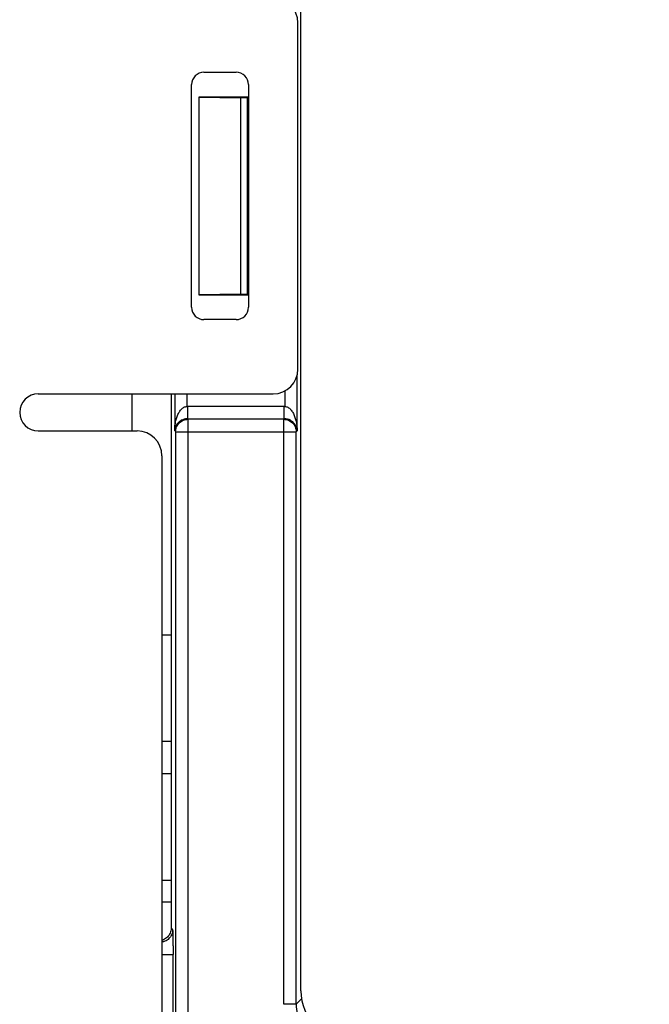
# Model space of a CAD drawing. Header units: millimetres. Extents: x -630 to 1463, y 209 to 1094.
# Tile 29 of 42: x -280 to -255, y 561 to 601. Entities that reach past the tile are written whole.
import ezdxf

# ---------------------------------------------------------------- set-up
doc = ezdxf.new("R2010")
doc.units = ezdxf.units.MM
doc.header["$LTSCALE"] = 32.67
doc.header["$PDMODE"] = 3
doc.header["$PDSIZE"] = 0.3125
doc.layers.get('0').update_dxf_attribs({"linetype": 'CONTINUOUS'})
doc.layers.get('Defpoints').update_dxf_attribs({"linetype": 'CONTINUOUS'})
doc.layers.add('7_ALL_FEATURES', color=7, linetype='CONTINUOUS')
doc.styles.get("Standard").update_dxf_attribs({"font": 'txt', "width": 0.7})
doc.dimstyles.new('DIMSTYLE_1', dxfattribs={"dimtxt": 5, "dimasz": 0.1875, "dimexe": 0.18, "dimexo": 0.0625, "dimgap": 0.09, "dimtad": 1, "dimdsep": 46, "dimtxsty": 'Standard', "dimblk": '_FILLED', "dimblk1": '_FILLED', "dimblk2": '_FILLED', "dimcen": 0.09, "dimadec": 0, "dimazin": 0, "dimtp": 0.01, "dimtm": 0.01, "dimtfac": 1, "dimtofl": 0, "dimtmove": 0, "dimatfit": 3, "dimldrblk": '_FILLED', "dimfxl": 0, "dimtolj": 1, "dimarcsym": 0})

# ---------------------------------------------------------------- blocks, each defined once
blk = doc.blocks.new('_FILLED')
at = {"color": 0, "linetype": 'ByBlock'}
blk.add_solid([(0, 0), (-1, 0.2), (-1, -0.2)], dxfattribs=at)
blk = doc.blocks.new('*D11')
at = {"color": 0, "linetype": 'Continuous', "lineweight": -2}
for p, q in [((-174.728, 753.87), (-158.276, 753.87)), ((-159.276, 750.37), (-159.276, 541.767)), ((-264.222, 538.267), (-158.276, 538.267))]:
    blk.add_line(p, q, dxfattribs=at)
at = {"layer": 'Defpoints', "color": 0, "linetype": 'Continuous', "lineweight": 0}
for p in [(-175.728, 753.87), (-265.222, 538.267), (-159.276, 538.267)]:
    blk.add_point(p, dxfattribs=at)
at = {"color": 0, "linetype": 'Continuous', "lineweight": -2, "xscale": 3.5, "yscale": 3.5, "zscale": 3.5}
for p, rotation in [((-159.276, 753.87), 90), ((-159.276, 538.267), 270)]:
    blk.add_blockref('_FILLED', p, dxfattribs=dict(at, rotation=rotation))
at = {"color": 0, "linetype": 'Continuous', "insert": (-162.776, 646.069), "char_height": 5, "attachment_point": 5, "rotation": 90}
blk.add_mtext('\\A1;215.6(8.49)', dxfattribs=at)

msp = doc.modelspace()

# ---------------------------------------------------------------- linework, layer by layer
at = {"color": 0, "linetype": 'Continuous'}
for p, q in [((-268.611, 561.542), (-268.615, 724.567)), ((-268.727, 586.675), (-268.727, 600.675)), ((-279.227, 585.675), (-269.727, 585.675)), ((-275.429, 584.175), (-275.429, 585.675)), ((-279.227, 584.175), (-275.227, 584.175))]:
    msp.add_line(p, q, dxfattribs=at)
for centre, radius, start, end in [((-269.727, 600.675), 1, 0, 90), ((-269.727, 586.675), 1, 270, 0), ((-279.227, 584.925), 0.75, 90, 270), ((-275.227, 583.175), 1, 0, 90), ((-266.611, 561.542), 2, 180.0013, 270.0013)]:
    msp.add_arc(centre, radius, start, end, dxfattribs=at)
at = {"layer": '7_ALL_FEATURES', "color": 0, "linetype": 'Continuous'}
for p, q in [((-272.527, 598.675), (-271.227, 598.675)), ((-273.027, 589.175), (-273.027, 598.175)), ((-270.727, 598.175), (-270.727, 589.175)), ((-270.73, 597.675), (-272.73, 597.675)), ((-272.73, 597.675), (-271.029, 597.64)), ((-272.73, 597.675), (-272.73, 589.675)), ((-270.765, 597.64), (-271.03, 597.64)), ((-271.029, 589.71), (-271.029, 597.64)), ((-270.764, 589.71), (-270.765, 597.64)), ((-271.029, 589.71), (-272.73, 589.675)), ((-272.73, 589.675), (-270.729, 589.675)), ((-271.029, 589.71), (-270.764, 589.71)), ((-271.227, 588.675), (-272.527, 588.675)), ((-268.76, 584.184), (-268.76, 586.423)), ((-273.855, 585.675), (-273.854, 564.067)), ((-273.71, 585.675), (-273.71, 584.184)), ((-273.211, 585.166), (-273.211, 585.675)), ((-269.26, 585.793), (-269.26, 585.167)), ((-269.26, 585.167), (-273.211, 585.166)), ((-273.193, 585.167), (-273.193, 584.667)), ((-269.277, 584.667), (-269.277, 585.167)), ((-273.172, 584.645), (-273.193, 584.667)), ((-269.298, 584.645), (-273.172, 584.645)), ((-273.172, 584.645), (-273.172, 555.665)), ((-269.277, 584.667), (-269.298, 584.645)), ((-269.298, 560.994), (-269.298, 584.645)), ((-273.672, 584.145), (-268.798, 584.145)), ((-273.672, 584.145), (-273.671, 555.665)), ((-268.798, 584.145), (-268.76, 584.184)), ((-268.798, 560.994), (-268.798, 584.145)), ((-274.227, 583.175), (-274.227, 554.567)), ((-273.855, 575.919), (-274.227, 575.919)), ((-273.854, 571.619), (-274.227, 571.619)), ((-274.227, 570.319), (-273.854, 570.319)), ((-274.227, 566.019), (-273.854, 566.019)), ((-273.854, 565.119), (-274.227, 565.119)), ((-273.854, 564.067), (-273.793, 564.006)), ((-274.227, 563.006), (-273.776, 563.006)), ((-273.776, 554.086), (-273.776, 563.006)), ((-268.798, 560.994), (-269.298, 560.994)), ((-268.798, 560.994), (-268.58, 561.211))]:
    msp.add_line(p, q, dxfattribs=at)
for centre, start, end in [((-272.527, 598.175), 90, 180), ((-271.227, 598.175), 0, 90), ((-272.527, 589.175), 180, 270), ((-271.227, 589.175), 270, 0)]:
    msp.add_arc(centre, 0.5, start, end, dxfattribs=at)
for points, start_tangent, end_tangent in [([(-273.71, 584.184), (-273.697, 584.398), (-273.662, 584.591), (-273.609, 584.764), (-273.539, 584.914), (-273.449, 585.039), (-273.338, 585.13), (-273.211, 585.166)], (0.008697, 0.999962), (0.997155, 0.075378)), ([(-269.26, 585.166), (-269.132, 585.13), (-269.021, 585.039), (-268.932, 584.914), (-268.861, 584.764), (-268.808, 584.591), (-268.774, 584.398), (-268.76, 584.184)], (0.997167, -0.075221), (0.008822, -0.999961)), ([(-273.202, 584.667), (-273.33, 584.648), (-273.441, 584.604), (-273.532, 584.543), (-273.604, 584.469), (-273.658, 584.384), (-273.695, 584.289), (-273.708, 584.22)], (-0.99987, -0.016139), (-0.11237, -0.993666)), ([(-273.672, 584.145), (-273.634, 584.336), (-273.526, 584.499), (-273.363, 584.607), (-273.172, 584.645)], (0.000139, 1), (1, 0.000304)), ([(-269.298, 584.645), (-269.108, 584.607), (-268.945, 584.499), (-268.836, 584.336), (-268.798, 584.145)], (1, -0.000305), (0.000165, -1)), ([(-268.76, 584.184), (-268.775, 584.289), (-268.812, 584.384), (-268.866, 584.469), (-268.939, 584.543), (-269.031, 584.605), (-269.146, 584.65), (-269.277, 584.667)], (-0.036503, 0.999334), (-1, -0.000514)), ([(-273.708, 584.22), (-273.71, 584.184)], (-0.11237, -0.993666), (-0.03613, -0.999347)), ([(-273.854, 564.068), (-273.892, 563.876), (-274.001, 563.714), (-274.163, 563.605), (-274.227, 563.584)], (0.000023, -1), (-0.966988, -0.25482)), ([(-273.793, 564.006), (-273.831, 563.815), (-273.94, 563.652), (-274.102, 563.544), (-274.227, 563.511)], (-0.00028, -1), (-0.99092, -0.134456)), ([(-273.793, 564.006), (-273.792, 564), (-273.79, 563.984), (-273.788, 563.959), (-273.787, 563.925), (-273.785, 563.882), (-273.784, 563.831), (-273.781, 563.707), (-273.779, 563.556), (-273.778, 563.385), (-273.777, 563.199), (-273.776, 563.006)], (0.703286, -0.710907), (0.000023, -1)), ([(-268.798, 560.994), (-268.759, 560.604), (-268.646, 560.229), (-268.461, 559.883), (-268.212, 559.58)], (-0.000053, -1), (0.707123, -0.70709))]:
    msp.add_spline(points, degree=3, dxfattribs=dict(at, start_tangent=start_tangent, end_tangent=end_tangent))

# ---------------------------------------------------------------- dimensions: what is measured, and where the dimension line sits
at = {"color": 7, "linetype": 'Continuous'}
dim = msp.add_linear_dim(base=(-159.276, 538.267), p1=(-175.728, 753.87), p2=(-265.222, 538.267), angle=90, text='<>(8.49)', dimstyle='DIMSTYLE_1', override={"dimasz": 3.5, "dimexe": 1, "dimexo": 1, "dimgap": 1}, dxfattribs=at)
dim.commit()
dim.dimension.update_dxf_attribs({"geometry": '*D11', "text_midpoint": (-162.776, 646.069)})

doc.saveas('drawing.dxf')
